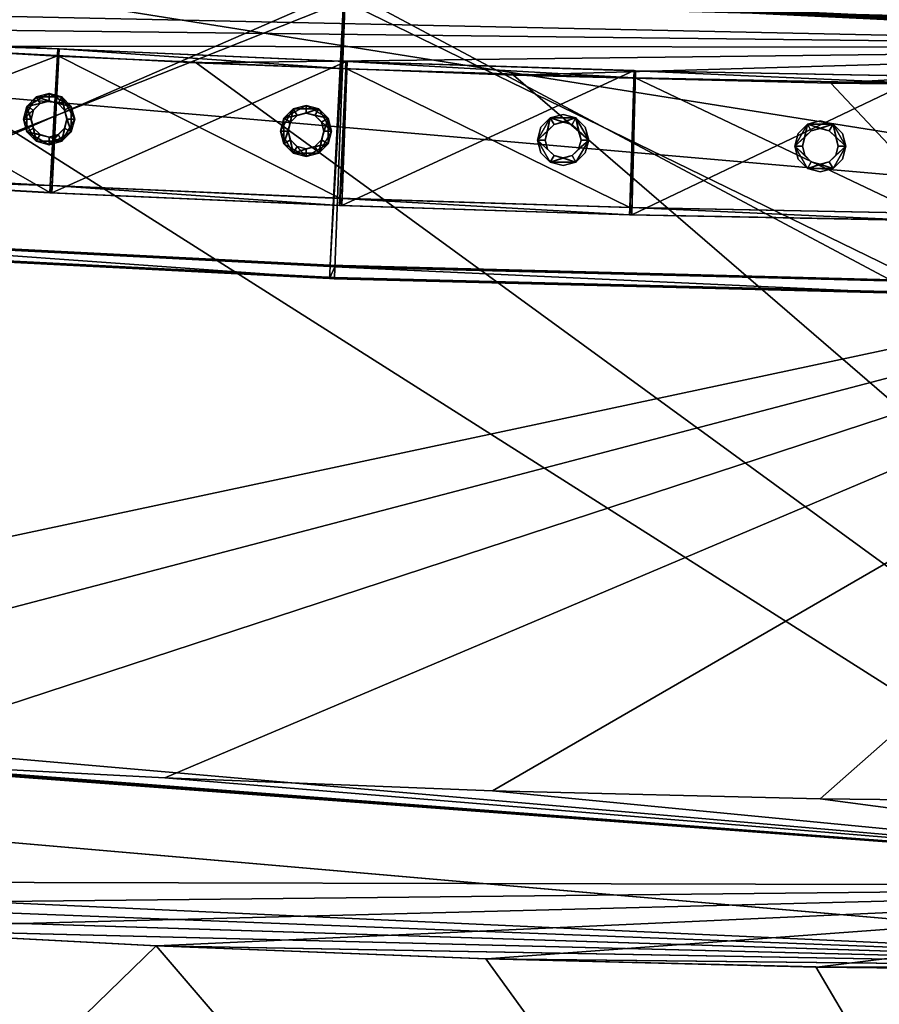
# Model space of a CAD drawing. Header units: millimetres. Extents: x 93711086 to 93775423, y 1247239064 to 1247319365.
# Tile 228 of 256: x 93753474 to 93753831, y 1247273272 to 1247273681. Entities that reach past the tile are written whole.
import ezdxf

# ---------------------------------------------------------------- set-up
doc = ezdxf.new("R2010")
doc.units = ezdxf.units.MM
doc.layers.add('BEAM', color=7, linetype='Continuous')
doc.layers.add('CONCRETE_ITEM', color=7, linetype='Continuous')

# ---------------------------------------------------------------- blocks, each defined once
blk = doc.blocks.new('ad5c39cf-2ef9-4802-b14b-9efffbcddd81')
at = {"color": 0, "transparency": 16777216}
mesh = blk.add_polyface(dxfattribs=at)
corners = [(93752255.02, 1247273918.96, 3386.96), (93754073.84, 1247273760.85, 3387.64), (93753811.46, 1247273687.03, 3393.46), (93753679.89, 1247273690.34, 3393.74), (93753548.34, 1247273695.47, 3393.96), (93753416.86, 1247273702.39, 3394.1), (93753285.47, 1247273711.1, 3394.16), (93753163.73, 1247273830.96, 3386.83), (93753296.42, 1247273860.7, 3384.15), (93753425.75, 1247273852.13, 3384.1), (93753555.19, 1247273845.31, 3383.96), (93754073.5, 1247273795.61, 3385.32), (93753167.21, 1247273871.04, 3384.14), (93753038.16, 1247273883.15, 3384.06), (93753684.67, 1247273840.26, 3383.74), (93753814.17, 1247273837, 3383.46), (93753155.86, 1247273742.79, 3949.41), (93753037.64, 1247273883.2, 3954.93), (93752908.48, 1247273897.1, 3954.77), (93753555.92, 1247273845.28, 3954.83), (93753426.17, 1247273852.1, 3954.96), (93753296.52, 1247273860.7, 3955.02), (93753685.72, 1247273840.24, 3954.61), (93753167.01, 1247273871.07, 3955.01), (93753415.03, 1247273670.45, 3490.54), (93753547, 1247273663.5, 3490.4), (93754360.41, 1247273070.57, 3291.37), (93753679.04, 1247273658.36, 3490.18), (93752909.3, 1247273897.01, 3383.9), (93754075.1, 1247273835.88, 3953.51), (93753945.32, 1247273835.52, 3953.96), (93753815.53, 1247273836.98, 3954.32), (93753261.49, 1247273381.98, 3934.16), (93754077.37, 1247273595.89, 3943.08), (93753125.45, 1247273392.87, 3934.15), (93753397.66, 1247273372.95, 3934.1), (93753533.95, 1247273365.78, 3933.96), (93753670.32, 1247273360.48, 3933.74), (93752222.74, 1247273757.13, 3942.39), (93753151.41, 1247273689.74, 3490.59), (93754074.9, 1247273669.86, 3440.86), (93753283.15, 1247273679.2, 3490.6), (93753811.11, 1247273655.04, 3489.9), (93752238.27, 1247273829.52, 3440.18), (93752239.71, 1247273836.79, 3417.83), (93753167.16, 1247273871.05, 3524.52), (93754073.1, 1247273835.85, 3382.64), (93753943.65, 1247273835.53, 3383.09), (93754979.24, 1247273888.06, 3509.19), (93754074.1, 1247273835.86, 3668.07), (93752267.49, 1247273992.92, 3667.39)]
mesh.append_faces([[corners[k] for k in face] for face in [(0, 1, 2, 0), (3, 4, 0, 3), (4, 5, 0, 4), (6, 0, 5, 6), (3, 0, 2, 3), (1, 7, 8, 1), (9, 1, 8, 9), (10, 11, 9, 10), (7, 12, 8, 7), (7, 13, 12, 7), (14, 15, 11, 14), (14, 11, 10, 14), (16, 17, 18, 16), (19, 20, 16, 19), (20, 21, 16, 20), (22, 19, 16, 22), (23, 16, 21, 23), (17, 16, 23, 17), (24, 25, 26, 24), (27, 26, 25, 27), (7, 28, 13, 7), (29, 30, 16, 29), (30, 31, 16, 30), (22, 16, 31, 22), (32, 33, 34, 32), (33, 32, 35, 33), (36, 33, 35, 36), (33, 36, 37, 33), (34, 33, 38, 34), (39, 40, 41, 39), (41, 40, 24, 41), (25, 40, 27, 25), (27, 40, 42, 27), (24, 40, 25, 24), (40, 43, 44, 40), (40, 44, 6, 40), (40, 4, 3, 40), (40, 6, 5, 40), (40, 5, 4, 40), (1, 0, 7, 1), (45, 9, 8, 45), (13, 45, 12, 13), (45, 8, 12, 45), (45, 10, 9, 45), (45, 46, 47, 45), (45, 15, 14, 45), (45, 47, 15, 45), (45, 48, 46, 45), (45, 14, 10, 45), (49, 21, 20, 49), (49, 50, 23, 49), (49, 23, 21, 49), (49, 20, 19, 49), (16, 33, 29, 16)]], dxfattribs={"color": 0})
mesh = blk.add_polyface(dxfattribs=at)
corners = [(93754073.84, 1247273760.85, 3387.64), (93754074.58, 1247273685.85, 3392.64), (93753943.03, 1247273685.53, 3393.09), (93753811.46, 1247273687.03, 3393.46), (93754469.26, 1247273697.76, 3390.86), (93754337.72, 1247273692, 3391.54), (93754206.15, 1247273688.02, 3392.13), (93754600.72, 1247273705.34, 3390.13), (93754732.04, 1247273714.7, 3389.32), (93754073.5, 1247273795.61, 3385.32), (93753425.75, 1247273852.13, 3384.1), (93753814.17, 1247273837, 3383.46), (93753943.65, 1247273835.53, 3383.09), (93754073.1, 1247273835.85, 3382.64), (93754202.59, 1247273837.98, 3382.13), (93754332.09, 1247273841.89, 3381.55), (93754461.58, 1247273847.56, 3380.86), (93754590.98, 1247273855.02, 3380.13), (93754077.37, 1247273595.89, 3943.08), (93754079.64, 1247273355.9, 3932.65), (93754216.08, 1247273358.16, 3932.13), (93754488.82, 1247273368.34, 3930.86), (93754352.49, 1247273362.31, 3931.54), (93753670.32, 1247273360.48, 3933.74), (93753806.74, 1247273357.06, 3933.45), (93754625.07, 1247273376.22, 3930.12), (93754761.19, 1247273385.97, 3929.3), (93754897.16, 1247273397.59, 3928.4), (93755032.96, 1247273411.07, 3927.44), (93753943.17, 1247273653.54, 3489.53), (93754360.41, 1247273070.57, 3291.37), (93753811.11, 1247273655.04, 3489.9), (93753679.04, 1247273658.36, 3490.18), (93754207.29, 1247273656.05, 3488.57), (93754075.22, 1247273653.87, 3489.09), (93754339.35, 1247273660.04, 3487.98), (93754471.38, 1247273665.84, 3487.31), (93754720.25, 1247273864.24, 3379.32), (93754074.1, 1247273835.86, 3668.07), (93754075.1, 1247273835.88, 3953.51), (93754981.49, 1247273888.3, 3816.56), (93754334.71, 1247273841.98, 3952.41), (93754204.9, 1247273838.03, 3953), (93754995.16, 1247273768.23, 3943.05), (93754074.9, 1247273669.86, 3440.86), (93754735.14, 1247273682.85, 3485.76), (93754603.33, 1247273673.45, 3486.57), (93754866.79, 1247273694.05, 3484.85), (93754998.27, 1247273707.07, 3483.89), (93754995.21, 1247273730.81, 3411.73), (93753679.89, 1247273690.34, 3393.74), (93753167.16, 1247273871.05, 3524.52), (93754979.24, 1247273888.06, 3509.19), (93753945.32, 1247273835.52, 3953.96), (93753685.72, 1247273840.24, 3954.61), (93753815.53, 1247273836.98, 3954.32), (93753555.92, 1247273845.28, 3954.83)]
mesh.append_faces([[corners[k] for k in face] for face in [(0, 1, 2, 0), (2, 3, 0, 2), (0, 4, 5, 0), (6, 0, 5, 6), (1, 0, 6, 1), (0, 7, 4, 0), (0, 8, 7, 0), (9, 0, 10, 9), (11, 12, 9, 11), (12, 13, 9, 12), (9, 14, 15, 9), (14, 9, 13, 14), (15, 16, 9, 15), (16, 17, 9, 16), (18, 19, 20, 18), (21, 18, 22, 21), (18, 23, 24, 18), (21, 25, 18, 21), (18, 26, 27, 18), (18, 27, 28, 18), (29, 30, 31, 29), (32, 31, 30, 32), (33, 30, 34, 33), (29, 34, 30, 29), (33, 35, 30, 33), (36, 30, 35, 36), (9, 17, 37, 9), (38, 39, 40, 38), (41, 42, 43, 41), (39, 18, 43, 39), (31, 44, 29, 31), (29, 44, 34, 29), (44, 33, 34, 44), (44, 45, 46, 44), (44, 36, 35, 44), (44, 35, 33, 44), (44, 46, 36, 44), (44, 47, 45, 44), (44, 48, 47, 44), (49, 44, 1, 49), (2, 1, 44, 2), (44, 50, 3, 44), (3, 2, 44, 3), (1, 6, 49, 1), (51, 38, 52, 51), (13, 52, 14, 13), (14, 52, 15, 14), (15, 52, 16, 15), (53, 39, 38, 53), (38, 54, 55, 38), (38, 56, 54, 38), (55, 53, 38, 55), (39, 42, 40, 39), (39, 43, 42, 39)]], dxfattribs={"color": 0})
mesh = blk.add_polyface(dxfattribs=at)
corners = [(93752179.18, 1247273521.12, 3931.95), (93752222.74, 1247273757.13, 3942.39), (93752045.15, 1247273546.84, 3931.34), (93751911.5, 1247273574.41, 3930.65), (93752313.54, 1247273497.23, 3932.49), (93752448.22, 1247273475.19, 3932.96), (93752105.37, 1247273838.71, 3487.79), (93752235.16, 1247273813.83, 3488.4), (93751853.93, 1247273288.27, 3290.49), (93752365.27, 1247273790.71, 3488.93), (93752495.67, 1247273769.4, 3489.4), (93752626.34, 1247273749.87, 3489.79), (93752757.26, 1247273732.14, 3490.1), (93753019.83, 1247273702.08, 3490.5), (93753151.41, 1247273689.74, 3490.59), (93752607.18, 1247272557.68, 3095.45), (93752583.18, 1247273455, 3933.35), (93752718.41, 1247273436.68, 3933.66), (93752853.88, 1247273420.22, 3933.9), (93752989.57, 1247273405.61, 3934.06), (93753125.45, 1247273392.87, 3934.15), (93752167.12, 1247273452.16, 3771.96), (93752167.29, 1247273452.13, 3730.24), (93754079.76, 1247273285.89, 3772.65), (93752172.96, 1247273486.67, 3896.95), (93752888.44, 1247273716.22, 3490.34), (93752238.27, 1247273829.52, 3440.18), (93754074.9, 1247273669.86, 3440.86), (93753285.47, 1247273711.1, 3394.16), (93752239.71, 1247273836.79, 3417.83), (93753154.22, 1247273721.61, 3394.14), (93753023.12, 1247273733.91, 3394.06), (93754077.37, 1247273595.89, 3943.08), (93753155.86, 1247273742.79, 3949.41), (93754079.86, 1247273320.9, 3897.65), (93752031.82, 1247273478.12, 3861.34), (93752166.74, 1247273452.23, 3861.96), (93751763.09, 1247273535.46, 3859.88), (93751897.26, 1247273505.87, 3860.65), (93752302.02, 1247273428.19, 3862.49), (93752709.63, 1247273367.23, 3863.66), (93752573.48, 1247273385.68, 3863.35), (93752437.6, 1247273406, 3862.96), (93752846.02, 1247273350.66, 3863.9), (93752982.62, 1247273335.96, 3864.06), (93754079.9, 1247273285.89, 3814.36), (93752032.65, 1247273477.96, 3681.34), (93752167.49, 1247273452.09, 3681.96), (93751764.12, 1247273535.22, 3679.89), (93751898.19, 1247273505.66, 3680.65), (93752438.15, 1247273405.91, 3682.96), (93752302.66, 1247273428.07, 3682.5), (93752573.94, 1247273385.61, 3683.35), (93752709.99, 1247273367.19, 3683.66), (93752846.28, 1247273350.63, 3683.9)]
mesh.append_faces([[corners[k] for k in face] for face in [(0, 1, 2, 0), (2, 1, 3, 2), (4, 1, 0, 4), (1, 4, 5, 1), (6, 7, 8, 6), (8, 7, 9, 8), (9, 10, 8, 9), (8, 10, 11, 8), (11, 12, 8, 11), (13, 14, 15, 13), (1, 16, 17, 1), (16, 1, 5, 16), (1, 18, 19, 1), (18, 1, 17, 18), (1, 19, 20, 1), (21, 22, 23, 21), (24, 20, 19, 24), (25, 15, 12, 25), (26, 27, 14, 26), (28, 29, 30, 28), (30, 29, 31, 30), (1, 32, 33, 1), (24, 17, 16, 24), (24, 5, 4, 24), (24, 4, 0, 24), (24, 16, 5, 24), (24, 18, 17, 24), (24, 19, 18, 24), (24, 34, 20, 24), (24, 35, 36, 24), (24, 37, 38, 24), (24, 38, 35, 24), (39, 24, 36, 39), (40, 24, 41, 40), (42, 24, 39, 42), (41, 24, 42, 41), (43, 24, 40, 43), (35, 21, 36, 35), (38, 21, 35, 38), (21, 43, 40, 21), (21, 41, 42, 21), (36, 21, 39, 36), (21, 42, 39, 21), (21, 40, 41, 21), (21, 44, 43, 21), (21, 45, 44, 21), (46, 47, 22, 46), (22, 48, 49, 22), (22, 49, 46, 22), (50, 22, 51, 50), (22, 47, 51, 22), (52, 22, 50, 52), (53, 22, 52, 53), (54, 22, 53, 54)]], dxfattribs={"color": 0})
mesh = blk.add_polyface(dxfattribs=at)
corners = [(93754216.08, 1247273358.16, 3932.13), (93754352.49, 1247273362.31, 3931.54), (93754077.37, 1247273595.89, 3943.08), (93753943.19, 1247273355.52, 3933.09), (93754079.64, 1247273355.9, 3932.65), (93753806.74, 1247273357.06, 3933.45), (93753283.15, 1247273679.2, 3490.6), (93753415.03, 1247273670.45, 3490.54), (93752607.18, 1247272557.68, 3095.45), (93754360.41, 1247273070.57, 3291.37), (93754471.38, 1247273665.84, 3487.31), (93754603.33, 1247273673.45, 3486.57), (93754079.76, 1247273285.89, 3772.65), (93754079.9, 1247273285.89, 3814.36), (93752167.12, 1247273452.16, 3771.96), (93754079.86, 1247273320.9, 3897.65), (93752172.96, 1247273486.67, 3896.95), (93753119.41, 1247273323.13, 3864.15), (93753125.45, 1247273392.87, 3934.15), (93753261.49, 1247273381.98, 3934.16), (93753397.66, 1247273372.95, 3934.1), (93753670.32, 1247273360.48, 3933.74), (93753533.95, 1247273365.78, 3933.96), (93754761.19, 1247273385.97, 3929.3), (93754625.07, 1247273376.22, 3930.12), (93754488.82, 1247273368.34, 3930.86), (93754897.16, 1247273397.59, 3928.4), (93755032.96, 1247273411.07, 3927.44), (93753256.37, 1247273312.17, 3864.16), (93754080.07, 1247273285.9, 3862.65), (93755038.1, 1247273358.94, 3875.06), (93753942.68, 1247273285.53, 3863.09), (93753530.66, 1247273295.86, 3863.96), (93753667.95, 1247273290.52, 3863.74), (93753393.46, 1247273303.08, 3864.1), (93753805.3, 1247273287.07, 3863.45), (93754217.44, 1247273288.17, 3862.13), (93752982.62, 1247273335.96, 3864.06), (93755448.69, 1247273393.31, 3854.08), (93754766.23, 1247273316.15, 3859.3), (93754629.19, 1247273306.34, 3860.12), (93754492.03, 1247273298.41, 3860.87), (93754354.77, 1247273292.35, 3861.54), (93754903.12, 1247273327.84, 3858.41), (93755039.83, 1247273341.4, 3857.44), (93752167.29, 1247273452.13, 3730.24), (93753256.33, 1247273312.17, 3684.16), (93753530.43, 1247273295.87, 3683.96), (93753667.62, 1247273290.53, 3683.74), (93753393.33, 1247273303.08, 3684.1), (93753804.87, 1247273287.08, 3683.46), (93753942.15, 1247273285.53, 3683.09), (93754491.1, 1247273298.36, 3680.87), (93754353.94, 1247273292.32, 3681.54), (93754079.44, 1247273285.89, 3682.65), (93754216.71, 1247273288.16, 3682.13), (93754628.16, 1247273306.28, 3680.13)]
mesh.append_faces([[corners[k] for k in face] for face in [(0, 1, 2, 0), (3, 4, 2, 3), (5, 3, 2, 5), (6, 7, 8, 6), (9, 10, 11, 9), (12, 13, 14, 12), (15, 16, 17, 15), (18, 15, 19, 18), (19, 15, 20, 19), (21, 15, 5, 21), (20, 15, 22, 20), (22, 15, 21, 22), (5, 15, 3, 5), (3, 15, 4, 3), (15, 23, 24, 15), (4, 15, 0, 4), (15, 25, 1, 15), (15, 1, 0, 15), (15, 24, 25, 15), (15, 26, 23, 15), (15, 27, 26, 15), (15, 17, 28, 15), (29, 30, 15, 29), (31, 29, 15, 31), (15, 32, 33, 15), (15, 28, 34, 15), (15, 34, 32, 15), (15, 33, 35, 15), (35, 31, 15, 35), (29, 36, 30, 29), (37, 13, 17, 37), (17, 13, 28, 17), (12, 38, 13, 12), (28, 13, 34, 28), (33, 13, 35, 33), (34, 13, 32, 34), (32, 13, 33, 32), (13, 39, 40, 13), (13, 36, 29, 13), (13, 41, 42, 13), (13, 42, 36, 13), (13, 40, 41, 13), (13, 43, 39, 13), (13, 44, 43, 13), (12, 45, 46, 12), (12, 47, 48, 12), (12, 46, 49, 12), (12, 49, 47, 12), (12, 48, 50, 12), (50, 51, 12, 50), (52, 12, 53, 52), (54, 55, 12, 54), (53, 12, 55, 53), (56, 12, 52, 56)]], dxfattribs={"color": 0})
mesh = blk.add_polyface(dxfattribs=at)
corners = [(93754628.16, 1247273306.28, 3680.13), (93754491.1, 1247273298.36, 3680.87), (93754389.64, 1247272292.96, 3348.2), (93754353.94, 1247273292.32, 3681.54), (93754424.62, 1247271293.57, 2856.75), (93754424.98, 1247271293.59, 2936.09), (93752456.79, 1247271383.27, 2858.91), (93754424.25, 1247271293.56, 2777.41), (93753273.9, 1247271306.65, 2701.2), (93753110.19, 1247271317.51, 2701.28), (93752607.18, 1247272557.68, 3095.45), (93754402.83, 1247271883.02, 2895.26), (93753601.81, 1247271291.6, 2700.88), (93753437.76, 1247271298.01, 2701.07), (93754095.25, 1247271285.93, 2699.8), (93753930.62, 1247271285.56, 2700.2), (93753766.11, 1247271287.46, 2700.56), (93754423.89, 1247271293.55, 2698.64), (93754259.69, 1247271288.61, 2699.24), (93754587.81, 1247271300.67, 2698.03), (93754360.41, 1247273070.57, 3291.37), (93753256.33, 1247273312.17, 3684.16), (93753119.48, 1247273323.12, 3684.15), (93752583.23, 1247272375.25, 3350.34), (93754079.44, 1247273285.89, 3682.65), (93753942.15, 1247273285.53, 3683.09), (93753804.87, 1247273287.08, 3683.46), (93754216.71, 1247273288.16, 3682.13), (93753667.62, 1247273290.53, 3683.74), (93753530.43, 1247273295.87, 3683.96), (93753393.33, 1247273303.08, 3684.1), (93753438.16, 1247271298, 3017.3), (93753602.39, 1247271291.59, 3017.1), (93753274.13, 1247271306.64, 3017.43), (93753931.55, 1247271285.56, 3016.42), (93753766.86, 1247271287.44, 3016.79), (93754096.36, 1247271285.95, 3016.02), (93754260.97, 1247271288.65, 3015.47), (93754425.34, 1247271293.6, 3014.86), (93754589.44, 1247271300.76, 3014.26), (93753415.03, 1247273670.45, 3490.54), (93753805.3, 1247273287.07, 3863.45), (93754079.9, 1247273285.89, 3814.36), (93753942.68, 1247273285.53, 3863.09), (93754080.07, 1247273285.9, 3862.65), (93754079.76, 1247273285.89, 3772.65)]
mesh.append_faces([[corners[k] for k in face] for face in [(0, 1, 2, 0), (3, 2, 1, 3), (4, 5, 6, 4), (6, 7, 4, 6), (8, 9, 10, 8), (11, 12, 13, 11), (13, 8, 11, 13), (11, 14, 15, 11), (15, 16, 11, 15), (11, 17, 18, 11), (18, 14, 11, 18), (17, 11, 19, 17), (10, 20, 11, 10), (21, 22, 23, 21), (2, 24, 25, 2), (25, 26, 2, 25), (2, 3, 27, 2), (27, 24, 2, 27), (2, 26, 28, 2), (28, 29, 2, 28), (2, 29, 23, 2), (30, 23, 29, 30), (23, 31, 2, 23), (32, 2, 31, 32), (33, 31, 23, 33), (34, 2, 35, 34), (32, 35, 2, 32), (36, 37, 2, 36), (38, 2, 37, 38), (6, 5, 33, 6), (33, 5, 31, 33), (35, 5, 34, 35), (31, 5, 32, 31), (32, 5, 35, 32), (34, 5, 36, 34), (36, 5, 37, 36), (37, 5, 38, 37), (5, 39, 38, 5), (7, 6, 8, 7), (15, 14, 7, 15), (7, 13, 12, 7), (7, 8, 13, 7), (7, 12, 16, 7), (16, 15, 7, 16), (17, 19, 7, 17), (14, 18, 7, 14), (18, 17, 7, 18), (10, 11, 8, 10), (12, 11, 16, 12), (20, 10, 40, 20), (41, 42, 43, 41), (43, 42, 44, 43), (25, 24, 45, 25), (34, 36, 2, 34)]], dxfattribs={"color": 0})
blk = doc.blocks.new('5bbbe152-908d-476c-86af-f8c3bda7d93c')
at = {"color": 0, "transparency": 16777216}
mesh = blk.add_polyface(dxfattribs=at)
corners = [(93753845.22, 1247273567.47, 4949.41), (93753845.34, 1247273572.46, 4949.37), (93753847.28, 1247273572.41, 4949.36), (93753845.37, 1247273567.99, 5009.41), (93753848.44, 1247273687.95, 5008.35), (93753609.18, 1247273694.08, 5008.9), (93753604.6, 1247273574.17, 5009.96), (93753609.05, 1247273693.56, 4948.9), (93753848.79, 1247273687.41, 4948.35), (93753848.29, 1247273687.42, 4948.35), (93753608.98, 1247273689.04, 5003.94), (93753608.86, 1247273688.56, 4948.94), (93753848.16, 1247273682.42, 4948.4), (93753848.88, 1247273682.89, 5003.39), (93753604.66, 1247273578.63, 4949.92), (93753604.78, 1247273579.12, 5004.92), (93753847.43, 1247273572.9, 5004.36), (93753604.47, 1247273573.64, 4949.96), (93753847.38, 1247273567.94, 5009.4), (93753608.3, 1247273688.59, 4948.94), (93753608.55, 1247273693.58, 4948.9), (93753602.82, 1247273579.22, 5004.92), (93753608.4, 1247273689.07, 5003.94), (93753602.47, 1247273573.74, 4949.97), (93753602.72, 1247273578.73, 4949.92), (93753369.52, 1247273705.72, 4949.23), (93753369.61, 1247273706.24, 5009.22), (93753369.29, 1247273701.21, 5004.27), (93753369.21, 1247273700.72, 4949.27), (93753362.33, 1247273591.43, 5005.25), (93753362.25, 1247273590.94, 4950.25), (93753362.02, 1247273586.48, 5010.29), (93753361.93, 1247273585.95, 4950.3), (93753369.09, 1247273706.28, 5009.22), (93753359.99, 1247273586.63, 5010.29), (93753368.65, 1247273700.77, 4949.27), (93753369.02, 1247273705.75, 4949.23), (93753359.92, 1247273586.1, 4950.3), (93753360.3, 1247273591.09, 4950.25), (93753130.4, 1247273724.45, 5009.33), (93753130.36, 1247273723.92, 4949.33), (93753129.95, 1247273719.42, 5004.37), (93753120.22, 1247273609.85, 5005.35)]
mesh.append_faces([[corners[k] for k in face] for face in [(3, 5, 6, 3), (22, 29, 27, 22)]], dxfattribs={"vtx0": -1, "color": 0})
mesh.append_faces([[corners[k] for k in face] for face in [(7, 4, 8, 7), (6, 0, 18, 6), (19, 7, 12, 19), (21, 10, 16, 21), (23, 14, 0, 23), (35, 25, 19, 35), (37, 30, 23, 37)]], dxfattribs={"vtx0": -1, "vtx1": -1, "vtx2": -1, "vtx3": -1, "color": 0})
mesh.append_faces([[corners[k] for k in face] for face in [(19, 10, 22, 19), (21, 14, 24, 21), (31, 5, 26, 31), (33, 25, 36, 33), (37, 31, 34, 37)]], dxfattribs={"vtx0": -1, "vtx2": -1, "vtx3": -1, "color": 0})
mesh.append_faces([[corners[k] for k in face] for face in [(13, 10, 12, 13), (1, 14, 16, 1), (20, 25, 5, 20), (22, 27, 19, 22), (24, 30, 21, 24), (6, 31, 23, 6), (26, 33, 31, 26), (36, 40, 33, 36), (27, 41, 35, 27)]], dxfattribs={"vtx1": -1, "vtx2": -1, "vtx3": -1, "color": 0})
mesh.append_faces([[corners[k] for k in face] for face in [(0, 1, 2, 0), (3, 4, 5, 3), (7, 5, 4, 7), (8, 9, 7, 8), (10, 11, 12, 10), (14, 15, 16, 14), (6, 17, 0, 6), (18, 3, 6, 18), (19, 20, 7, 19), (7, 9, 12, 7), (12, 11, 19, 12), (21, 22, 10, 21), (10, 13, 16, 10), (16, 15, 21, 16), (23, 24, 14, 23), (14, 1, 0, 14), (0, 17, 23, 0), (25, 26, 5, 25), (5, 7, 20, 5), (27, 28, 19, 27), (19, 11, 10, 19), (22, 21, 29, 22), (30, 29, 21, 30), (21, 15, 14, 21), (31, 32, 23, 31), (23, 17, 6, 23), (33, 34, 31, 33), (31, 6, 5, 31), (35, 36, 25, 35), (25, 20, 19, 25), (19, 28, 35, 19), (37, 38, 30, 37), (30, 24, 23, 30), (23, 32, 37, 23), (34, 33, 39, 34), (33, 26, 25, 33), (35, 28, 27, 35), (27, 29, 42, 27), (29, 30, 38, 29), (37, 32, 31, 37)]], dxfattribs={"vtx2": -1, "vtx3": -1, "color": 0})
blk = doc.blocks.new('e3ffc65c-7ff6-4e73-9caa-05bcfc4ef8cf')
at = {"color": 0, "transparency": 16777216}
mesh = blk.add_polyface(dxfattribs=at)
corners = [(93753609.39, 1247273664.05, 4104.4), (93753606.74, 1247273604.11, 4104.45), (93753607.63, 1247273604.07, 4104.45), (93753609.9, 1247273664.03, 4104.4), (93753606.87, 1247273607.11, 4101.45), (93753609.26, 1247273661.06, 4101.4), (93753609.78, 1247273661.03, 4101.4), (93753606.68, 1247273604.08, 4064.45), (93753606.81, 1247273607.08, 4064.45), (93753607.67, 1247273607.04, 4064.45), (93753489.96, 1247273669.3, 4064.59), (93753490.02, 1247273669.34, 4104.59), (93753609.83, 1247273664, 4064.4), (93753609.33, 1247273664.02, 4064.4), (93753489.86, 1247273666.34, 4101.6), (93753489.81, 1247273666.31, 4064.6), (93753609.2, 1247273661.03, 4064.4), (93753487.08, 1247273612.38, 4064.64), (93753487.14, 1247273612.41, 4101.64), (93753607.73, 1247273607.07, 4101.45), (93753486.99, 1247273609.41, 4104.64), (93753486.93, 1247273609.38, 4064.64), (93753607.55, 1247273604.04, 4064.45), (93753489.51, 1247273669.36, 4104.59), (93753486.1, 1247273609.46, 4104.65), (93753489.29, 1247273666.34, 4064.6), (93753489.46, 1247273669.33, 4064.59), (93753486.27, 1247273612.45, 4101.64), (93753489.34, 1247273666.37, 4101.6), (93753486.06, 1247273609.43, 4064.65), (93753486.23, 1247273612.43, 4064.64), (93753370.01, 1247273676.16, 4104.73), (93753366.61, 1247273616.25, 4104.78), (93753369.96, 1247273676.12, 4064.73), (93753369.79, 1247273673.13, 4064.73), (93753369.84, 1247273673.16, 4101.73), (93753366.77, 1247273619.25, 4101.78), (93753366.73, 1247273619.22, 4064.78), (93753366.56, 1247273616.22, 4064.78)]
mesh.append_faces([[corners[k] for k in face] for face in [(24, 31, 32, 24), (26, 34, 33, 26), (28, 36, 35, 28), (30, 38, 37, 30)]], dxfattribs={"vtx0": -1, "color": 0})
mesh.append_faces([[corners[k] for k in face] for face in [(10, 0, 12, 10), (17, 4, 9, 17), (20, 7, 2, 20), (25, 10, 16, 25), (27, 14, 4, 27), (29, 17, 7, 29), (35, 25, 14, 35)]], dxfattribs={"vtx0": -1, "vtx1": -1, "vtx2": -1, "vtx3": -1, "color": 0})
mesh.append_faces([[corners[k] for k in face] for face in [(20, 0, 11, 20), (23, 10, 26, 23), (27, 17, 30, 27), (29, 20, 24, 29), (31, 34, 35, 31), (36, 38, 32, 36)]], dxfattribs={"vtx0": -1, "vtx2": -1, "vtx3": -1, "color": 0})
mesh.append_faces([[corners[k] for k in face] for face in [(3, 0, 2, 3), (5, 14, 16, 5), (11, 23, 20, 11), (26, 33, 23, 26), (30, 37, 27, 30), (24, 32, 29, 24), (32, 31, 35, 32), (35, 36, 32, 35)]], dxfattribs={"vtx1": -1, "vtx2": -1, "vtx3": -1, "color": 0})
mesh.append_faces([[corners[k] for k in face] for face in [(0, 1, 2, 0), (4, 5, 6, 4), (7, 8, 9, 7), (10, 11, 0, 10), (12, 13, 10, 12), (14, 15, 16, 14), (17, 18, 4, 17), (4, 19, 9, 4), (9, 8, 17, 9), (20, 21, 7, 20), (7, 22, 2, 7), (2, 1, 20, 2), (23, 24, 20, 23), (20, 1, 0, 20), (25, 26, 10, 25), (10, 13, 16, 10), (16, 15, 25, 16), (27, 28, 14, 27), (14, 5, 4, 14), (4, 18, 27, 4), (29, 30, 17, 29), (17, 8, 7, 17), (7, 21, 29, 7), (24, 23, 31, 24), (33, 31, 23, 33), (23, 11, 10, 23), (26, 25, 34, 26), (35, 34, 25, 35), (25, 15, 14, 25), (14, 28, 35, 14), (28, 27, 36, 28), (37, 36, 27, 37), (27, 18, 17, 27), (30, 29, 38, 30), (32, 38, 29, 32), (29, 21, 20, 29), (31, 33, 34, 31), (36, 37, 38, 36)]], dxfattribs={"vtx2": -1, "vtx3": -1, "color": 0})
mesh = blk.add_polyface(dxfattribs=at)
corners = [(93753849.31, 1247273657.93, 4103.85), (93753848.15, 1247273597.94, 4103.9), (93753849.03, 1247273597.92, 4103.9), (93753849.15, 1247273654.9, 4063.85), (93753849.2, 1247273657.9, 4063.85), (93753849.7, 1247273657.89, 4063.85), (93753848.2, 1247273600.94, 4100.9), (93753849.24, 1247273654.93, 4100.85), (93753849.77, 1247273654.92, 4100.85), (93753848.05, 1247273597.91, 4063.9), (93753848.11, 1247273600.91, 4063.9), (93753848.96, 1247273600.89, 4063.89), (93753729.75, 1247273660.2, 4064.15), (93753729.84, 1247273660.23, 4104.15), (93753729.76, 1247273657.23, 4101.16), (93753729.67, 1247273657.2, 4064.16), (93753728.3, 1247273603.22, 4064.2), (93753728.38, 1247273603.24, 4101.2), (93753849.06, 1247273600.92, 4100.89), (93753728.31, 1247273600.25, 4104.2), (93753728.22, 1247273600.22, 4064.2), (93753848.92, 1247273597.89, 4063.9), (93753729.33, 1247273660.24, 4104.15), (93753727.43, 1247273600.27, 4104.2), (93753729.15, 1247273657.22, 4064.16), (93753729.25, 1247273660.21, 4064.15), (93753727.52, 1247273603.27, 4101.2), (93753729.23, 1247273657.24, 4101.16), (93753727.35, 1247273600.24, 4064.2), (93753727.44, 1247273603.24, 4064.2), (93753609.83, 1247273664, 4064.4), (93753609.9, 1247273664.03, 4104.4), (93753609.78, 1247273661.03, 4101.4), (93753609.71, 1247273661, 4064.4), (93753607.67, 1247273607.04, 4064.45), (93753607.73, 1247273607.07, 4101.45), (93753607.63, 1247273604.07, 4104.45), (93753607.55, 1247273604.04, 4064.45), (93753609.2, 1247273661.03, 4064.4), (93753609.33, 1247273664.02, 4064.4), (93753606.87, 1247273607.11, 4101.45), (93753606.68, 1247273604.08, 4064.45), (93753609.39, 1247273664.05, 4104.4), (93753609.26, 1247273661.06, 4101.4)]
mesh.append_faces([[corners[k] for k in face] for face in [(12, 0, 5, 12), (24, 12, 3, 24), (26, 14, 6, 26), (28, 16, 9, 28), (30, 22, 12, 30), (32, 24, 14, 32), (34, 26, 16, 34), (38, 30, 24, 38), (40, 32, 26, 40), (41, 34, 28, 41)]], dxfattribs={"vtx0": -1, "vtx1": -1, "vtx2": -1, "vtx3": -1, "color": 0})
mesh.append_faces([[corners[k] for k in face] for face in [(6, 11, 10, 6), (9, 2, 1, 9), (19, 0, 13, 19), (28, 19, 23, 28), (36, 22, 31, 36), (38, 32, 43, 38)]], dxfattribs={"vtx0": -1, "vtx2": -1, "vtx3": -1, "color": 0})
mesh.append_faces([[corners[k] for k in face] for face in [(7, 14, 3, 7), (10, 16, 6, 10), (1, 19, 9, 1), (13, 22, 19, 13), (23, 36, 28, 23)]], dxfattribs={"vtx1": -1, "vtx2": -1, "vtx3": -1, "color": 0})
mesh.append_faces([[corners[k] for k in face] for face in [(0, 1, 2, 0), (3, 4, 5, 3), (6, 7, 8, 6), (9, 10, 11, 9), (12, 13, 0, 12), (5, 4, 12, 5), (14, 15, 3, 14), (16, 17, 6, 16), (6, 18, 11, 6), (19, 20, 9, 19), (9, 21, 2, 9), (22, 23, 19, 22), (19, 1, 0, 19), (24, 25, 12, 24), (12, 4, 3, 12), (3, 15, 24, 3), (26, 27, 14, 26), (14, 7, 6, 14), (6, 17, 26, 6), (28, 29, 16, 28), (16, 10, 9, 16), (9, 20, 28, 9), (30, 31, 22, 30), (22, 13, 12, 22), (12, 25, 30, 12), (32, 33, 24, 32), (24, 15, 14, 24), (14, 27, 32, 14), (34, 35, 26, 34), (26, 17, 16, 26), (16, 29, 34, 16), (36, 37, 28, 36), (28, 20, 19, 28), (36, 23, 22, 36), (38, 39, 30, 38), (30, 25, 24, 30), (24, 33, 38, 24), (32, 27, 26, 32), (26, 35, 40, 26), (34, 29, 28, 34), (28, 37, 41, 28), (42, 31, 30, 42), (38, 33, 32, 38)]], dxfattribs={"vtx2": -1, "vtx3": -1, "color": 0})
blk = doc.blocks.new('8023f9a6-0ce4-4499-b6dd-b287cbc9daf1')
at = {"color": 0, "transparency": 16777216}
mesh = blk.add_polyface(dxfattribs=at)
corners = [(93753806.73, 1247273621.31, 4104.01), (93753803, 1247273622.31, 4104.01), (93753803, 1247273622.31, 5004.01), (93753806.73, 1247273621.31, 5004.01), (93753800.28, 1247273625.04, 4104.01), (93753800.28, 1247273625.04, 5004.01), (93753799.28, 1247273628.76, 4104.01), (93753799.28, 1247273628.76, 5004.01), (93753800.28, 1247273632.49, 4104.01), (93753800.28, 1247273632.49, 5004.01), (93753803, 1247273635.21, 4104.01), (93753803, 1247273635.21, 5004.01), (93753806.73, 1247273636.21, 4104.01), (93753806.73, 1247273636.21, 5004.01), (93753810.45, 1247273635.21, 4104.01), (93753810.45, 1247273635.21, 5004.01), (93753813.18, 1247273632.49, 4104.01), (93753813.18, 1247273632.49, 5004.01), (93753814.18, 1247273628.76, 4104.01), (93753814.18, 1247273628.76, 5004.01), (93753813.18, 1247273625.04, 4104.01), (93753813.18, 1247273625.04, 5004.01), (93753810.45, 1247273622.31, 4104.01), (93753810.45, 1247273622.31, 5004.01), (93753806.73, 1247273618.11, 4104.01), (93753812.05, 1247273619.54, 4104.01), (93753812.05, 1247273619.54, 5004.01), (93753806.73, 1247273618.11, 5004.01), (93753815.95, 1247273623.44, 4104.01), (93753815.95, 1247273623.44, 5004.01), (93753817.38, 1247273628.76, 4104.01), (93753817.38, 1247273628.76, 5004.01), (93753815.95, 1247273634.09, 4104.01), (93753815.95, 1247273634.09, 5004.01), (93753812.05, 1247273637.99, 4104.01), (93753812.05, 1247273637.99, 5004.01), (93753806.73, 1247273639.41, 4104.01), (93753806.73, 1247273639.41, 5004.01), (93753801.4, 1247273637.99, 4104.01), (93753801.4, 1247273637.99, 5004.01), (93753797.51, 1247273634.09, 4104.01), (93753797.51, 1247273634.09, 5004.01), (93753796.08, 1247273628.76, 4104.01), (93753796.08, 1247273628.76, 5004.01), (93753797.51, 1247273623.44, 4104.01), (93753797.51, 1247273623.44, 5004.01), (93753801.4, 1247273619.54, 4104.01), (93753801.4, 1247273619.54, 5004.01)]
mesh.append_faces([[corners[k] for k in face] for face in [(0, 2, 3, 0), (1, 5, 2, 1), (4, 7, 5, 4), (6, 9, 7, 6), (8, 11, 9, 8), (10, 13, 11, 10), (12, 15, 13, 12), (14, 17, 15, 14), (16, 19, 17, 16), (18, 21, 19, 18), (20, 23, 21, 20), (22, 3, 23, 22), (24, 26, 27, 24), (25, 29, 26, 25), (28, 31, 29, 28), (30, 33, 31, 30), (32, 35, 33, 32), (34, 37, 35, 34), (36, 39, 37, 36), (38, 41, 39, 38), (40, 43, 41, 40), (42, 45, 43, 42), (44, 47, 45, 44), (46, 27, 47, 46)]], dxfattribs={"vtx0": -1, "color": 0})
mesh.append_faces([[corners[k] for k in face] for face in [(26, 31, 23, 26), (15, 31, 35, 15), (47, 26, 23, 47), (11, 35, 39, 11), (43, 47, 2, 43), (7, 39, 43, 7), (46, 42, 1, 46), (10, 42, 38, 10), (25, 46, 1, 25), (14, 38, 34, 14), (30, 25, 22, 30), (18, 34, 30, 18)]], dxfattribs={"vtx0": -1, "vtx1": -1, "vtx2": -1, "vtx3": -1, "color": 0})
mesh.append_faces([[corners[k] for k in face] for face in [(31, 19, 21, 31), (31, 21, 23, 31), (47, 23, 3, 47), (47, 3, 2, 47), (43, 2, 5, 43), (43, 5, 7, 43), (42, 6, 4, 42), (42, 4, 1, 42), (25, 1, 0, 25), (25, 0, 22, 25), (30, 22, 20, 30), (30, 20, 18, 30)]], dxfattribs={"vtx0": -1, "vtx2": -1, "vtx3": -1, "color": 0})
mesh.append_faces([[corners[k] for k in face] for face in [(17, 19, 31, 17), (15, 17, 31, 15), (13, 15, 35, 13), (11, 13, 35, 11), (9, 11, 39, 9), (7, 9, 39, 7), (8, 6, 42, 8), (10, 8, 42, 10), (12, 10, 38, 12), (14, 12, 38, 14), (16, 14, 34, 16), (18, 16, 34, 18)]], dxfattribs={"vtx1": -1, "vtx2": -1, "vtx3": -1, "color": 0})
mesh.append_faces([[corners[k] for k in face] for face in [(0, 1, 2, 0), (1, 4, 5, 1), (4, 6, 7, 4), (6, 8, 9, 6), (8, 10, 11, 8), (10, 12, 13, 10), (12, 14, 15, 12), (14, 16, 17, 14), (16, 18, 19, 16), (18, 20, 21, 18), (20, 22, 23, 20), (22, 0, 3, 22), (24, 25, 26, 24), (25, 28, 29, 25), (28, 30, 31, 28), (30, 32, 33, 30), (32, 34, 35, 32), (34, 36, 37, 34), (36, 38, 39, 36), (38, 40, 41, 38), (40, 42, 43, 40), (42, 44, 45, 42), (44, 46, 47, 44), (46, 24, 27, 46), (31, 33, 35, 31), (35, 37, 39, 35), (39, 41, 43, 39), (43, 45, 47, 43), (47, 27, 26, 47), (26, 29, 31, 26), (42, 40, 38, 42), (38, 36, 34, 38), (34, 32, 30, 34), (30, 28, 25, 30), (25, 24, 46, 25), (46, 44, 42, 46)]], dxfattribs={"vtx2": -1, "vtx3": -1, "color": 0})
blk = doc.blocks.new('31eacb0f-b697-493d-920f-59bb0e25c1bc')
at = {"color": 0, "transparency": 16777216}
mesh = blk.add_polyface(dxfattribs=at)
corners = [(93753699.72, 1247273623.89, 4104.27), (93753696, 1247273624.89, 4104.27), (93753696, 1247273624.89, 5004.27), (93753699.72, 1247273623.89, 5004.27), (93753693.27, 1247273627.61, 4104.27), (93753693.27, 1247273627.61, 5004.27), (93753692.27, 1247273631.34, 4104.27), (93753692.27, 1247273631.34, 5004.27), (93753693.27, 1247273635.06, 4104.27), (93753693.27, 1247273635.06, 5004.27), (93753696, 1247273637.79, 4104.27), (93753696, 1247273637.79, 5004.27), (93753699.72, 1247273638.79, 4104.27), (93753699.72, 1247273638.79, 5004.27), (93753703.45, 1247273637.79, 4104.27), (93753703.45, 1247273637.79, 5004.27), (93753706.17, 1247273635.06, 4104.27), (93753706.17, 1247273635.06, 5004.27), (93753707.17, 1247273631.34, 4104.27), (93753707.17, 1247273631.34, 5004.27), (93753706.17, 1247273627.61, 4104.27), (93753706.17, 1247273627.61, 5004.27), (93753703.45, 1247273624.89, 4104.27), (93753703.45, 1247273624.89, 5004.27), (93753699.72, 1247273620.69, 4104.27), (93753705.05, 1247273622.12, 4104.27), (93753705.05, 1247273622.12, 5004.27), (93753699.72, 1247273620.69, 5004.27), (93753708.94, 1247273626.01, 4104.27), (93753708.94, 1247273626.01, 5004.27), (93753710.37, 1247273631.34, 4104.27), (93753710.37, 1247273631.34, 5004.27), (93753708.94, 1247273636.66, 4104.27), (93753708.94, 1247273636.66, 5004.27), (93753705.05, 1247273640.56, 4104.27), (93753705.05, 1247273640.56, 5004.27), (93753699.72, 1247273641.99, 4104.27), (93753699.72, 1247273641.99, 5004.27), (93753694.4, 1247273640.56, 4104.27), (93753694.4, 1247273640.56, 5004.27), (93753690.5, 1247273636.66, 4104.27), (93753690.5, 1247273636.66, 5004.27), (93753689.07, 1247273631.34, 4104.27), (93753689.07, 1247273631.34, 5004.27), (93753690.5, 1247273626.01, 4104.27), (93753690.5, 1247273626.01, 5004.27), (93753694.4, 1247273622.12, 4104.27), (93753694.4, 1247273622.12, 5004.27)]
mesh.append_faces([[corners[k] for k in face] for face in [(0, 2, 3, 0), (1, 5, 2, 1), (4, 7, 5, 4), (6, 9, 7, 6), (8, 11, 9, 8), (10, 13, 11, 10), (12, 15, 13, 12), (14, 17, 15, 14), (16, 19, 17, 16), (18, 21, 19, 18), (20, 23, 21, 20), (22, 3, 23, 22), (24, 26, 27, 24), (25, 29, 26, 25), (28, 31, 29, 28), (30, 33, 31, 30), (32, 35, 33, 32), (34, 37, 35, 34), (36, 39, 37, 36), (38, 41, 39, 38), (40, 43, 41, 40), (42, 45, 43, 42), (44, 47, 45, 44), (46, 27, 47, 46)]], dxfattribs={"vtx0": -1, "color": 0})
mesh.append_faces([[corners[k] for k in face] for face in [(26, 31, 23, 26), (15, 31, 35, 15), (47, 26, 23, 47), (11, 35, 39, 11), (43, 47, 2, 43), (7, 39, 43, 7), (46, 42, 1, 46), (10, 42, 38, 10), (25, 46, 1, 25), (14, 38, 34, 14), (30, 25, 22, 30), (18, 34, 30, 18)]], dxfattribs={"vtx0": -1, "vtx1": -1, "vtx2": -1, "vtx3": -1, "color": 0})
mesh.append_faces([[corners[k] for k in face] for face in [(31, 19, 21, 31), (31, 21, 23, 31), (47, 23, 3, 47), (47, 3, 2, 47), (43, 2, 5, 43), (43, 5, 7, 43), (42, 6, 4, 42), (42, 4, 1, 42), (25, 1, 0, 25), (25, 0, 22, 25), (30, 22, 20, 30), (30, 20, 18, 30)]], dxfattribs={"vtx0": -1, "vtx2": -1, "vtx3": -1, "color": 0})
mesh.append_faces([[corners[k] for k in face] for face in [(17, 19, 31, 17), (15, 17, 31, 15), (13, 15, 35, 13), (11, 13, 35, 11), (9, 11, 39, 9), (7, 9, 39, 7), (8, 6, 42, 8), (10, 8, 42, 10), (12, 10, 38, 12), (14, 12, 38, 14), (16, 14, 34, 16), (18, 16, 34, 18)]], dxfattribs={"vtx1": -1, "vtx2": -1, "vtx3": -1, "color": 0})
mesh.append_faces([[corners[k] for k in face] for face in [(0, 1, 2, 0), (1, 4, 5, 1), (4, 6, 7, 4), (6, 8, 9, 6), (8, 10, 11, 8), (10, 12, 13, 10), (12, 14, 15, 12), (14, 16, 17, 14), (16, 18, 19, 16), (18, 20, 21, 18), (20, 22, 23, 20), (22, 0, 3, 22), (24, 25, 26, 24), (25, 28, 29, 25), (28, 30, 31, 28), (30, 32, 33, 30), (32, 34, 35, 32), (34, 36, 37, 34), (36, 38, 39, 36), (38, 40, 41, 38), (40, 42, 43, 40), (42, 44, 45, 42), (44, 46, 47, 44), (46, 24, 27, 46), (31, 33, 35, 31), (35, 37, 39, 35), (39, 41, 43, 39), (43, 45, 47, 43), (47, 27, 26, 47), (26, 29, 31, 26), (42, 40, 38, 42), (38, 36, 34, 38), (34, 32, 30, 34), (30, 28, 25, 30), (25, 24, 46, 25), (46, 44, 42, 46)]], dxfattribs={"vtx2": -1, "vtx3": -1, "color": 0})
blk = doc.blocks.new('6a7b3774-024c-463b-8736-feac7c4601e5')
at = {"color": 0, "transparency": 16777216}
mesh = blk.add_polyface(dxfattribs=at)
corners = [(93753592.75, 1247273627.65, 4104.47), (93753589.02, 1247273628.65, 4104.47), (93753589.02, 1247273628.65, 5004.47), (93753592.75, 1247273627.65, 5004.47), (93753586.3, 1247273631.38, 4104.47), (93753586.3, 1247273631.38, 5004.47), (93753585.3, 1247273635.1, 4104.47), (93753585.3, 1247273635.1, 5004.47), (93753586.3, 1247273638.83, 4104.47), (93753586.3, 1247273638.83, 5004.47), (93753589.02, 1247273641.55, 4104.47), (93753589.02, 1247273641.55, 5004.47), (93753592.75, 1247273642.55, 4104.47), (93753592.75, 1247273642.55, 5004.47), (93753596.47, 1247273641.55, 4104.47), (93753596.47, 1247273641.55, 5004.47), (93753599.2, 1247273638.83, 4104.47), (93753599.2, 1247273638.83, 5004.47), (93753600.2, 1247273635.1, 4104.47), (93753600.2, 1247273635.1, 5004.47), (93753599.2, 1247273631.38, 4104.47), (93753599.2, 1247273631.38, 5004.47), (93753596.47, 1247273628.65, 4104.47), (93753596.47, 1247273628.65, 5004.47), (93753592.75, 1247273624.45, 4104.47), (93753598.07, 1247273625.88, 4104.47), (93753598.07, 1247273625.88, 5004.47), (93753592.75, 1247273624.45, 5004.47), (93753601.97, 1247273629.78, 4104.47), (93753601.97, 1247273629.78, 5004.47), (93753603.4, 1247273635.1, 4104.47), (93753603.4, 1247273635.1, 5004.47), (93753601.97, 1247273640.43, 4104.47), (93753601.97, 1247273640.43, 5004.47), (93753598.07, 1247273644.33, 4104.47), (93753598.07, 1247273644.33, 5004.47), (93753592.75, 1247273645.75, 4104.47), (93753592.75, 1247273645.75, 5004.47), (93753587.42, 1247273644.33, 4104.47), (93753587.42, 1247273644.33, 5004.47), (93753583.52, 1247273640.43, 4104.47), (93753583.52, 1247273640.43, 5004.47), (93753582.1, 1247273635.1, 4104.47), (93753582.1, 1247273635.1, 5004.47), (93753583.52, 1247273629.78, 4104.47), (93753583.52, 1247273629.78, 5004.47), (93753587.42, 1247273625.88, 4104.47), (93753587.42, 1247273625.88, 5004.47)]
mesh.append_faces([[corners[k] for k in face] for face in [(0, 2, 3, 0), (1, 5, 2, 1), (4, 7, 5, 4), (6, 9, 7, 6), (8, 11, 9, 8), (10, 13, 11, 10), (12, 15, 13, 12), (14, 17, 15, 14), (16, 19, 17, 16), (18, 21, 19, 18), (20, 23, 21, 20), (22, 3, 23, 22), (24, 26, 27, 24), (25, 29, 26, 25), (28, 31, 29, 28), (30, 33, 31, 30), (32, 35, 33, 32), (34, 37, 35, 34), (36, 39, 37, 36), (38, 41, 39, 38), (40, 43, 41, 40), (42, 45, 43, 42), (44, 47, 45, 44), (46, 27, 47, 46)]], dxfattribs={"vtx0": -1, "color": 0})
mesh.append_faces([[corners[k] for k in face] for face in [(43, 47, 7, 43), (39, 43, 7, 39), (23, 47, 26, 23), (35, 39, 11, 35), (19, 26, 31, 19), (31, 35, 15, 31), (36, 32, 12, 36), (20, 32, 28, 20), (40, 36, 12, 40), (0, 28, 24, 0), (44, 40, 8, 44), (4, 24, 44, 4)]], dxfattribs={"vtx0": -1, "vtx1": -1, "vtx2": -1, "vtx3": -1, "color": 0})
mesh.append_faces([[corners[k] for k in face] for face in [(47, 5, 7, 47), (39, 7, 9, 39), (39, 9, 11, 39), (35, 11, 13, 35), (35, 13, 15, 35), (32, 16, 14, 32), (32, 14, 12, 32), (40, 12, 10, 40), (40, 10, 8, 40), (44, 8, 6, 44), (44, 6, 4, 44)]], dxfattribs={"vtx0": -1, "vtx2": -1, "vtx3": -1, "color": 0})
mesh.append_faces([[corners[k] for k in face] for face in [(2, 5, 47, 2), (3, 2, 47, 3), (23, 3, 47, 23), (21, 23, 26, 21), (19, 21, 26, 19), (17, 19, 31, 17), (15, 17, 31, 15), (18, 16, 32, 18), (20, 18, 32, 20), (22, 20, 28, 22), (0, 22, 28, 0), (1, 0, 24, 1), (4, 1, 24, 4)]], dxfattribs={"vtx1": -1, "vtx2": -1, "vtx3": -1, "color": 0})
mesh.append_faces([[corners[k] for k in face] for face in [(0, 1, 2, 0), (1, 4, 5, 1), (4, 6, 7, 4), (6, 8, 9, 6), (8, 10, 11, 8), (10, 12, 13, 10), (12, 14, 15, 12), (14, 16, 17, 14), (16, 18, 19, 16), (18, 20, 21, 18), (20, 22, 23, 20), (22, 0, 3, 22), (24, 25, 26, 24), (25, 28, 29, 25), (28, 30, 31, 28), (30, 32, 33, 30), (32, 34, 35, 32), (34, 36, 37, 34), (36, 38, 39, 36), (38, 40, 41, 38), (40, 42, 43, 40), (42, 44, 45, 42), (44, 46, 47, 44), (46, 24, 27, 46), (47, 27, 26, 47), (26, 29, 31, 26), (31, 33, 35, 31), (35, 37, 39, 35), (39, 41, 43, 39), (43, 45, 47, 43), (32, 30, 28, 32), (28, 25, 24, 28), (24, 46, 44, 24), (44, 42, 40, 44), (40, 38, 36, 40), (36, 34, 32, 36)]], dxfattribs={"vtx2": -1, "vtx3": -1, "color": 0})
blk = doc.blocks.new('db8a3cf3-f068-4f34-b5eb-eb28700d12f7')
at = {"color": 0, "transparency": 16777216}
mesh = blk.add_polyface(dxfattribs=at)
corners = [(93753485.82, 1247273632.61, 4104.64), (93753482.1, 1247273633.6, 4104.64), (93753482.1, 1247273633.6, 5004.64), (93753485.82, 1247273632.61, 5004.64), (93753479.37, 1247273636.33, 4104.64), (93753479.37, 1247273636.33, 5004.64), (93753478.37, 1247273640.06, 4104.64), (93753478.37, 1247273640.06, 5004.64), (93753479.37, 1247273643.78, 4104.64), (93753479.37, 1247273643.78, 5004.64), (93753482.1, 1247273646.51, 4104.64), (93753482.1, 1247273646.51, 5004.64), (93753485.82, 1247273647.51, 4104.64), (93753485.82, 1247273647.51, 5004.64), (93753489.55, 1247273646.51, 4104.64), (93753489.55, 1247273646.51, 5004.64), (93753492.27, 1247273643.78, 4104.64), (93753492.27, 1247273643.78, 5004.64), (93753493.27, 1247273640.06, 4104.64), (93753493.27, 1247273640.06, 5004.64), (93753492.27, 1247273636.33, 4104.64), (93753492.27, 1247273636.33, 5004.64), (93753489.55, 1247273633.6, 4104.64), (93753489.55, 1247273633.6, 5004.64), (93753485.82, 1247273629.41, 4104.64), (93753491.15, 1247273630.83, 4104.64), (93753491.15, 1247273630.83, 5004.64), (93753485.82, 1247273629.41, 5004.64), (93753495.05, 1247273634.73, 4104.64), (93753495.05, 1247273634.73, 5004.64), (93753496.47, 1247273640.06, 4104.64), (93753496.47, 1247273640.06, 5004.64), (93753495.05, 1247273645.38, 4104.64), (93753495.05, 1247273645.38, 5004.64), (93753491.15, 1247273649.28, 4104.64), (93753491.15, 1247273649.28, 5004.64), (93753485.82, 1247273650.71, 4104.64), (93753485.82, 1247273650.71, 5004.64), (93753480.5, 1247273649.28, 4104.64), (93753480.5, 1247273649.28, 5004.64), (93753476.6, 1247273645.38, 4104.64), (93753476.6, 1247273645.38, 5004.64), (93753475.17, 1247273640.06, 4104.64), (93753475.17, 1247273640.06, 5004.64), (93753476.6, 1247273634.73, 4104.64), (93753476.6, 1247273634.73, 5004.64), (93753480.5, 1247273630.83, 4104.64), (93753480.5, 1247273630.83, 5004.64)]
mesh.append_faces([[corners[k] for k in face] for face in [(0, 2, 3, 0), (1, 5, 2, 1), (4, 7, 5, 4), (6, 9, 7, 6), (8, 11, 9, 8), (10, 13, 11, 10), (12, 15, 13, 12), (14, 17, 15, 14), (16, 19, 17, 16), (18, 21, 19, 18), (20, 23, 21, 20), (22, 3, 23, 22), (24, 26, 27, 24), (25, 29, 26, 25), (28, 31, 29, 28), (30, 33, 31, 30), (32, 35, 33, 32), (34, 37, 35, 34), (36, 39, 37, 36), (38, 41, 39, 38), (40, 43, 41, 40), (42, 45, 43, 42), (44, 47, 45, 44), (46, 27, 47, 46)]], dxfattribs={"vtx0": -1, "color": 0})
mesh.append_faces([[corners[k] for k in face] for face in [(37, 41, 13, 37), (5, 41, 45, 5), (33, 37, 13, 33), (3, 45, 27, 3), (29, 33, 17, 29), (21, 27, 29, 21), (30, 25, 18, 30), (34, 30, 18, 34), (1, 25, 46, 1), (38, 34, 14, 38), (6, 46, 42, 6), (42, 38, 10, 42)]], dxfattribs={"vtx0": -1, "vtx1": -1, "vtx2": -1, "vtx3": -1, "color": 0})
mesh.append_faces([[corners[k] for k in face] for face in [(41, 9, 11, 41), (41, 11, 13, 41), (33, 13, 15, 33), (33, 15, 17, 33), (29, 17, 19, 29), (29, 19, 21, 29), (25, 20, 18, 25), (34, 18, 16, 34), (34, 16, 14, 34), (38, 14, 12, 38), (38, 12, 10, 38)]], dxfattribs={"vtx0": -1, "vtx2": -1, "vtx3": -1, "color": 0})
mesh.append_faces([[corners[k] for k in face] for face in [(7, 9, 41, 7), (5, 7, 41, 5), (2, 5, 45, 2), (3, 2, 45, 3), (23, 3, 27, 23), (21, 23, 27, 21), (22, 20, 25, 22), (0, 22, 25, 0), (1, 0, 25, 1), (4, 1, 46, 4), (6, 4, 46, 6), (8, 6, 42, 8), (10, 8, 42, 10)]], dxfattribs={"vtx1": -1, "vtx2": -1, "vtx3": -1, "color": 0})
mesh.append_faces([[corners[k] for k in face] for face in [(0, 1, 2, 0), (1, 4, 5, 1), (4, 6, 7, 4), (6, 8, 9, 6), (8, 10, 11, 8), (10, 12, 13, 10), (12, 14, 15, 12), (14, 16, 17, 14), (16, 18, 19, 16), (18, 20, 21, 18), (20, 22, 23, 20), (22, 0, 3, 22), (24, 25, 26, 24), (25, 28, 29, 25), (28, 30, 31, 28), (30, 32, 33, 30), (32, 34, 35, 32), (34, 36, 37, 34), (36, 38, 39, 36), (38, 40, 41, 38), (40, 42, 43, 40), (42, 44, 45, 42), (44, 46, 47, 44), (46, 24, 27, 46), (41, 43, 45, 41), (45, 47, 27, 45), (27, 26, 29, 27), (29, 31, 33, 29), (33, 35, 37, 33), (37, 39, 41, 37), (25, 24, 46, 25), (46, 44, 42, 46), (42, 40, 38, 42), (38, 36, 34, 38), (34, 32, 30, 34), (30, 28, 25, 30)]], dxfattribs={"vtx2": -1, "vtx3": -1, "color": 0})

msp = doc.modelspace()

# ---------------------------------------------------------------- block references
at = {"layer": 'BEAM', "color": 156, "true_color": 0x1e4383, "transparency": 33554687}
msp.add_blockref('5bbbe152-908d-476c-86af-f8c3bda7d93c', (0, 0), dxfattribs=at)
at = {"layer": 'BEAM', "color": 77, "true_color": 0x5b9723, "transparency": 33554687}
for name in ['e3ffc65c-7ff6-4e73-9caa-05bcfc4ef8cf', 'db8a3cf3-f068-4f34-b5eb-eb28700d12f7', '6a7b3774-024c-463b-8736-feac7c4601e5', '31eacb0f-b697-493d-920f-59bb0e25c1bc', '8023f9a6-0ce4-4499-b6dd-b287cbc9daf1']:
    msp.add_blockref(name, (0, 0), dxfattribs=at)
at = {"layer": 'CONCRETE_ITEM', "color": 222, "true_color": 0xc0298d, "transparency": 33554687}
msp.add_blockref('ad5c39cf-2ef9-4802-b14b-9efffbcddd81', (0, 0), dxfattribs=at)

doc.saveas('drawing.dxf')
